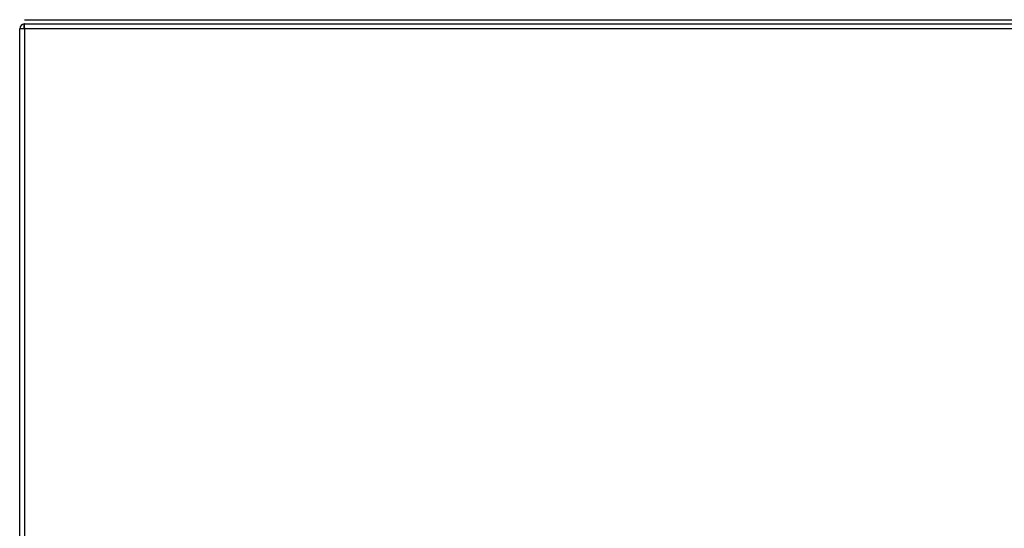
# Model space of a CAD drawing. Header units: millimetres. Extents: x -40 to 419, y 0 to 295.
# Tile 31 of 72: x 92 to 128, y 192 to 210. Entities that reach past the tile are written whole.
import ezdxf
from ezdxf.enums import TextEntityAlignment as Align

# ---------------------------------------------------------------- set-up
doc = ezdxf.new("R2010")
doc.units = ezdxf.units.MM
doc.layers.add('BW4_CTMPLUS_RL', color=7, linetype='Continuous')
doc.layers.add('Standard', color=7, linetype='Continuous')
doc.styles.add('SEACAD_Arial', font='arial.ttf')
doc.dimstyles.new('ISO_(mm)', dxfattribs={"dimtxt": 3, "dimasz": 3, "dimexe": 1.5, "dimexo": 0, "dimgap": 0.75, "dimtad": 1, "dimdec": 0, "dimlfac": 6.666667, "dimtxsty": 'SEACAD_Arial', "dimblk1": '_SE_FILLED', "dimblk2": '_SE_FILLED', "dimsah": 1, "dimcen": 1.5, "dimadec": 0, "dimazin": 0, "dimtfac": 0.5, "dimtmove": 0, "dimatfit": 3, "dimfxl": 1, "dimarcsym": 0})

# ---------------------------------------------------------------- blocks, each defined once
blk = doc.blocks.new('SE')
at = {"layer": 'BW4_CTMPLUS_RL', "color": 7, "linetype": 'Continuous'}
for p, q in [((92.177, 210.352), (92.188, 210.352)), ((92.188, 210.352), (139.813, 210.352)), ((92.18, 210.022), (92, 210.022)), ((92, 186.652), (92, 210.022)), ((92.165, 210.048), (92.165, 210.201)), ((92.18, 210.022), (92.18, 210.202)), ((92.18, 210.202), (139.82, 210.202)), ((139.82, 210.022), (92.18, 210.022)), ((92.18, 210.022), (92.18, 186.682))]:
    blk.add_line(p, q, dxfattribs=at)
for radius, start, end in [(0.18, 94.7802, 180), (0.03, 120, 180), (0.18, 90, 94.7802), (0.03, 90, 120)]:
    blk.add_arc((92.18, 210.022), radius, start, end, dxfattribs=at)
blk = doc.blocks.new('DMBLK72')
at = {"layer": 'Standard', "linetype": 'Continuous'}
for points in [[(40.054, 265.633), (41.054, 265.633), (40.554, 268.633)], [(40.054, 174.877), (40.554, 171.877), (41.054, 174.877)]]:
    blk.add_hatch(color=7, dxfattribs=at).paths.add_polyline_path(points)
at = {"layer": 'Standard', "color": 7, "linetype": 'Continuous'}
for p, q in [((96.129, 268.633), (39.054, 268.633)), ((40.554, 268.633), (40.554, 171.877)), ((54.455, 171.877), (39.054, 171.877))]:
    blk.add_line(p, q, dxfattribs=at)
at = {"layer": 'Standard', "color": 7, "linetype": 'Continuous', "style": 'SEACAD_Arial'}
blk.add_text('645', height=3, rotation=90, dxfattribs=at).set_placement((36.804, 216.733), align=Align.TOP_LEFT)
blk = doc.blocks.new('_SE_FILLED')
at = {"color": 0}
blk.add_line((0, 0), (-1, 0), dxfattribs=at)
blk.add_solid([(0, 0), (-1, -0.1665), (-1, 0.1665), (0, 0)], dxfattribs=at)

msp = doc.modelspace()

# ---------------------------------------------------------------- block references
at = {"layer": 'Standard'}
msp.add_blockref('SE', (0, 0), dxfattribs=at)

# ---------------------------------------------------------------- dimensions: what is measured, and where the dimension line sits
at = {"layer": 'Standard', "color": 7, "linetype": 'Continuous'}
dim = msp.add_linear_dim(base=(40.5543, 171.8767), p1=(96.1291, 268.6328), p2=(54.4551, 171.8767), angle=90, text='\\A1;<>', dimstyle='ISO_(mm)', dxfattribs=at)
dim.commit()
dim.dimension.update_dxf_attribs({"geometry": 'DMBLK72', "text_midpoint": (40.5543, 220.2547), "dimtype": 160})

doc.saveas('drawing.dxf')
